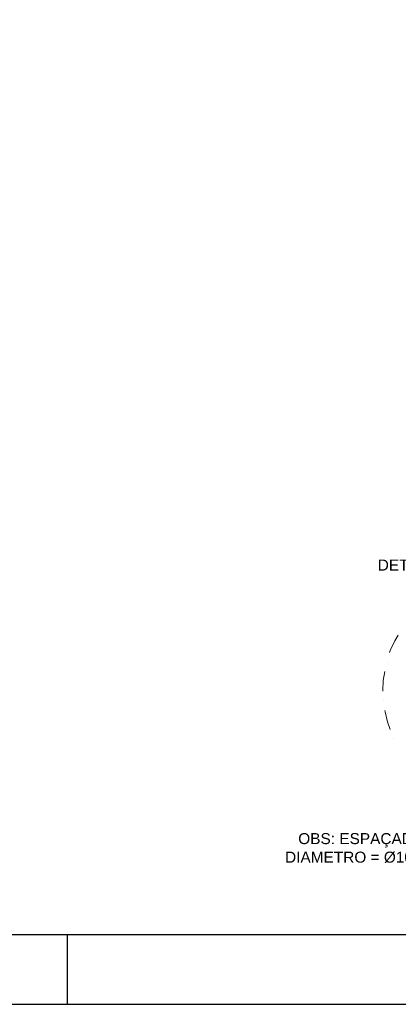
# Model space of a CAD drawing. Header units: millimetres. Extents: x 10 to 1250, y -62 to 528.
# Tile 51 of 256: x 105.13 to 110.57, y 3.88 to 18.04. Entities that reach past the tile are written whole.
import ezdxf

# ---------------------------------------------------------------- set-up
doc = ezdxf.new("R2010")
doc.units = ezdxf.units.MM
doc.header["$LTSCALE"] = 0.05
for name, color, linetype in [('FOLHA_PADRÃO', 7, 'Continuous'), ('PDF_0', 7, 'Continuous'), ('PDF_Text', 7, 'Continuous')]:
    doc.layers.add(name, color=color, linetype=linetype)
doc.styles.add('PDF Arial', font='arial.ttf')

# ---------------------------------------------------------------- blocks, each defined once
blk = doc.blocks.new('A1EST. 1500')
at = {"layer": 'FOLHA_PADRÃO', "color": 1, "linetype": 'Continuous'}
for p, q in [((95.5, 0), (95.5, 1)), ((0, 0), (150.008, 0))]:
    blk.add_line(p, q, dxfattribs=at)
at = {"layer": 'FOLHA_PADRÃO', "color": 6, "linetype": 'Continuous'}
blk.add_lwpolyline([(149, 58.4), (149, 1), (1, 1), (1, 58.4), (149, 58.4)], dxfattribs=at)

msp = doc.modelspace()

# ---------------------------------------------------------------- linework, layer by layer
at = {"layer": 'PDF_0', "color": 1, "lineweight": 0}
for points in [[(110.5718, 9.1865), (110.5231, 9.1052), (110.4581, 8.9698), (110.4472, 8.9373)], [(110.413, 8.8018), (110.413, 8.8018)], [(110.3805, 8.6663), (110.3589, 8.5363), (110.3534, 8.39), (110.3534, 8.3846)], [(110.3589, 8.2437), (110.3589, 8.2437)], [(110.3805, 8.1029), (110.386, 8.0866), (110.4185, 7.9403), (110.4564, 7.832)], [(110.5068, 7.7019), (110.5068, 7.7019)]]:
    msp.add_lwpolyline(points, dxfattribs=at)

# ---------------------------------------------------------------- block references
msp.add_blockref('A1EST. 1500', (10.3174, 3.8801))

# ---------------------------------------------------------------- texts
at = {"layer": 'PDF_Text', "color": 1, "char_height": 0.158467, "attachment_point": 7, "style": 'PDF Arial'}
for s, insert in [('DETALHE DO ESPAÇADOR', (110.2793, 10.0681)), ('OBS: ESPAÇADOR TIPO ROLETE', (109.136, 6.1346)), ('DIAMETRO = Ø10cm (ESPLAS RO 40 OU SIMILAR).', (108.9464, 5.8691))]:
    msp.add_mtext(s, dxfattribs=dict(at, insert=insert))

doc.saveas('drawing.dxf')
